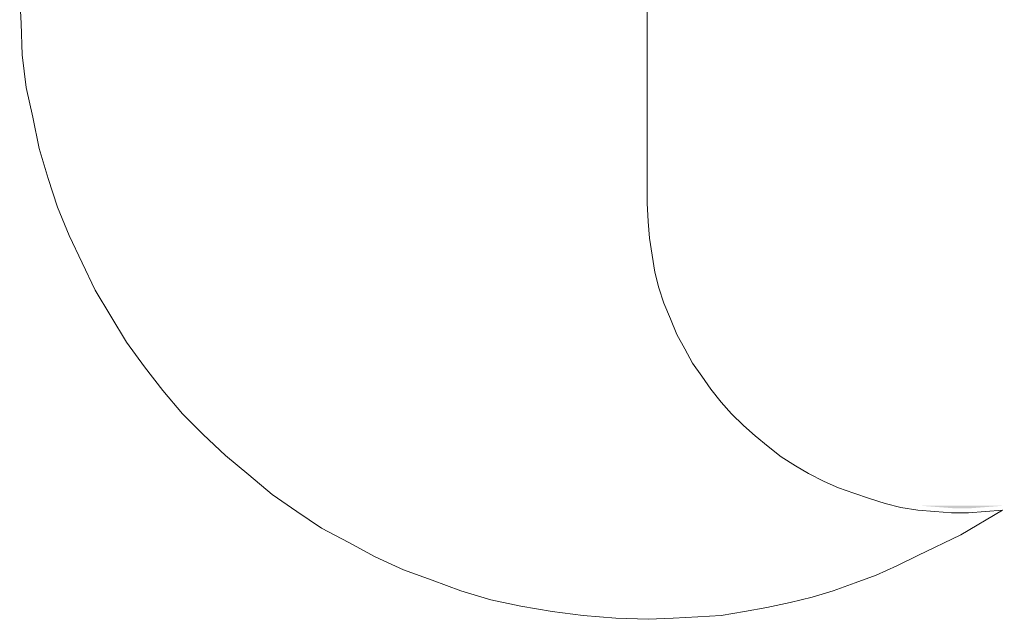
# Model space of a CAD drawing. Extents: x 261105 to 7565828, y -85627 to 5881792.
# Tile 83 of 116: x 365803 to 365839, y -24224 to -24202. Entities that reach past the tile are written whole.
import ezdxf

# ---------------------------------------------------------------- set-up
doc = ezdxf.new("R2010")
doc.units = 0
doc.header["$MEASUREMENT"] = 0
doc.layers.add('CZ-CI', color=140, linetype='Continuous', lineweight=9)

msp = doc.modelspace()

# ---------------------------------------------------------------- linework, layer by layer
at = {"layer": 'CZ-CI'}
for p, q in [((365802.527, -24200.524, -0.017), (365802.576, -24201.733, -0.017)), ((365802.527, -24200.524, -0.017), (365802.576, -24201.733, -0.017)), ((365825.836, -24202.507, -0.017), (365825.836, -24200.669, -0.017)), ((365825.836, -24202.507, -0.017), (365825.836, -24200.669, -0.017)), ((365802.576, -24201.733, -0.017), (365802.624, -24202.894, -0.017)), ((365802.576, -24201.733, -0.017), (365802.624, -24202.894, -0.017)), ((365825.836, -24204.344, -0.017), (365825.836, -24202.507, -0.017)), ((365825.836, -24204.344, -0.017), (365825.836, -24202.507, -0.017)), ((365802.624, -24202.894, -0.017), (365802.769, -24204.103, -0.017)), ((365802.624, -24202.894, -0.017), (365802.769, -24204.103, -0.017)), ((365802.769, -24204.103, -0.017), (365803.011, -24205.215, -0.017)), ((365802.769, -24204.103, -0.017), (365803.011, -24205.215, -0.017)), ((365825.836, -24205.94, -0.017), (365825.836, -24204.344, -0.017)), ((365825.836, -24205.94, -0.017), (365825.836, -24204.344, -0.017)), ((365803.011, -24205.215, -0.017), (365803.253, -24206.375, -0.017)), ((365803.011, -24205.215, -0.017), (365803.253, -24206.375, -0.017)), ((365825.836, -24207.246, -0.017), (365825.836, -24205.94, -0.017)), ((365825.836, -24207.246, -0.017), (365825.836, -24205.94, -0.017)), ((365803.253, -24206.375, -0.017), (365803.591, -24207.488, -0.017)), ((365803.253, -24206.375, -0.017), (365803.591, -24207.488, -0.017)), ((365803.591, -24207.488, -0.017), (365803.93, -24208.551, -0.017)), ((365803.591, -24207.488, -0.017), (365803.93, -24208.551, -0.017)), ((365825.836, -24208.116, -0.017), (365825.836, -24207.246, -0.017)), ((365825.836, -24208.116, -0.017), (365825.836, -24207.246, -0.017)), ((365825.836, -24208.406, -0.017), (365825.836, -24208.116, -0.017)), ((365825.836, -24208.406, -0.017), (365825.836, -24208.116, -0.017)), ((365803.93, -24208.551, -0.017), (365804.365, -24209.615, -0.017)), ((365803.93, -24208.551, -0.017), (365804.365, -24209.615, -0.017)), ((365825.884, -24209.083, -0.017), (365825.836, -24208.406, -0.017)), ((365825.884, -24209.083, -0.017), (365825.836, -24208.406, -0.017)), ((365825.933, -24209.712, -0.017), (365825.884, -24209.083, -0.017)), ((365825.933, -24209.712, -0.017), (365825.884, -24209.083, -0.017)), ((365804.365, -24209.615, -0.017), (365804.849, -24210.631, -0.017)), ((365804.365, -24209.615, -0.017), (365804.849, -24210.631, -0.017)), ((365826.029, -24210.341, -0.017), (365825.933, -24209.712, -0.017)), ((365826.029, -24210.341, -0.017), (365825.933, -24209.712, -0.017)), ((365826.126, -24210.969, -0.017), (365826.029, -24210.341, -0.017)), ((365826.126, -24210.969, -0.017), (365826.029, -24210.341, -0.017)), ((365804.849, -24210.631, -0.017), (365805.332, -24211.646, -0.017)), ((365804.849, -24210.631, -0.017), (365805.332, -24211.646, -0.017)), ((365826.271, -24211.55, -0.017), (365826.126, -24210.969, -0.017)), ((365826.271, -24211.55, -0.017), (365826.126, -24210.969, -0.017)), ((365826.465, -24212.13, -0.017), (365826.271, -24211.55, -0.017)), ((365826.465, -24212.13, -0.017), (365826.271, -24211.55, -0.017)), ((365805.332, -24211.646, -0.017), (365805.912, -24212.614, -0.017)), ((365805.332, -24211.646, -0.017), (365805.912, -24212.614, -0.017)), ((365826.706, -24212.71, -0.017), (365826.465, -24212.13, -0.017)), ((365826.706, -24212.71, -0.017), (365826.465, -24212.13, -0.017)), ((365805.912, -24212.614, -0.017), (365806.493, -24213.581, -0.017)), ((365805.912, -24212.614, -0.017), (365806.493, -24213.581, -0.017)), ((365826.948, -24213.291, -0.017), (365826.706, -24212.71, -0.017)), ((365826.948, -24213.291, -0.017), (365826.706, -24212.71, -0.017)), ((365827.238, -24213.822, -0.017), (365826.948, -24213.291, -0.017)), ((365827.238, -24213.822, -0.017), (365826.948, -24213.291, -0.017)), ((365806.493, -24213.581, -0.017), (365807.17, -24214.499, -0.017)), ((365806.493, -24213.581, -0.017), (365807.17, -24214.499, -0.017)), ((365827.528, -24214.354, -0.017), (365827.238, -24213.822, -0.017)), ((365827.528, -24214.354, -0.017), (365827.238, -24213.822, -0.017)), ((365807.17, -24214.499, -0.017), (365807.847, -24215.37, -0.017)), ((365807.17, -24214.499, -0.017), (365807.847, -24215.37, -0.017)), ((365827.867, -24214.838, -0.017), (365827.528, -24214.354, -0.017)), ((365827.867, -24214.838, -0.017), (365827.528, -24214.354, -0.017)), ((365828.205, -24215.322, -0.017), (365827.867, -24214.838, -0.017)), ((365828.205, -24215.322, -0.017), (365827.867, -24214.838, -0.017)), ((365807.847, -24215.37, -0.017), (365808.572, -24216.24, -0.017)), ((365807.847, -24215.37, -0.017), (365808.572, -24216.24, -0.017)), ((365828.592, -24215.805, -0.017), (365828.205, -24215.322, -0.017)), ((365828.592, -24215.805, -0.017), (365828.205, -24215.322, -0.017)), ((365828.979, -24216.24, -0.017), (365828.592, -24215.805, -0.017)), ((365828.979, -24216.24, -0.017), (365828.592, -24215.805, -0.017)), ((365808.572, -24216.24, -0.017), (365809.346, -24217.014, -0.017)), ((365808.572, -24216.24, -0.017), (365809.346, -24217.014, -0.017)), ((365829.414, -24216.676, -0.017), (365828.979, -24216.24, -0.017)), ((365829.414, -24216.676, -0.017), (365828.979, -24216.24, -0.017)), ((365829.85, -24217.062, -0.017), (365829.414, -24216.676, -0.017)), ((365829.85, -24217.062, -0.017), (365829.414, -24216.676, -0.017)), ((365809.346, -24217.014, -0.017), (365810.168, -24217.788, -0.017)), ((365809.346, -24217.014, -0.017), (365810.168, -24217.788, -0.017)), ((365830.333, -24217.449, -0.017), (365829.85, -24217.062, -0.017)), ((365830.333, -24217.449, -0.017), (365829.85, -24217.062, -0.017)), ((365830.817, -24217.836, -0.017), (365830.333, -24217.449, -0.017)), ((365830.817, -24217.836, -0.017), (365830.333, -24217.449, -0.017)), ((365810.168, -24217.788, -0.017), (365811.038, -24218.513, -0.017)), ((365810.168, -24217.788, -0.017), (365811.038, -24218.513, -0.017)), ((365831.349, -24218.175, -0.017), (365830.817, -24217.836, -0.017)), ((365831.349, -24218.175, -0.017), (365830.817, -24217.836, -0.017)), ((365831.832, -24218.465, -0.017), (365831.349, -24218.175, -0.017)), ((365831.832, -24218.465, -0.017), (365831.349, -24218.175, -0.017)), ((365811.038, -24218.513, -0.017), (365811.909, -24219.239, -0.017)), ((365811.038, -24218.513, -0.017), (365811.909, -24219.239, -0.017)), ((365832.413, -24218.755, -0.017), (365831.832, -24218.465, -0.017)), ((365832.413, -24218.755, -0.017), (365831.832, -24218.465, -0.017)), ((365832.945, -24218.997, -0.017), (365832.413, -24218.755, -0.017)), ((365832.945, -24218.997, -0.017), (365832.413, -24218.755, -0.017)), ((365811.909, -24219.239, -0.017), (365812.828, -24219.867, -0.017)), ((365811.909, -24219.239, -0.017), (365812.828, -24219.867, -0.017)), ((365833.525, -24219.19, -0.017), (365832.945, -24218.997, -0.017)), ((365833.525, -24219.19, -0.017), (365832.945, -24218.997, -0.017)), ((365834.105, -24219.384, -0.017), (365833.525, -24219.19, -0.017)), ((365834.105, -24219.384, -0.017), (365833.525, -24219.19, -0.017)), ((365834.685, -24219.577, -0.017), (365834.105, -24219.384, -0.017)), ((365834.685, -24219.577, -0.017), (365834.105, -24219.384, -0.017)), ((365835.266, -24219.722, -0.017), (365834.685, -24219.577, -0.017)), ((365835.266, -24219.722, -0.017), (365834.685, -24219.577, -0.017)), ((365812.828, -24219.867, -0.017), (365813.746, -24220.496, -0.017)), ((365812.828, -24219.867, -0.017), (365813.746, -24220.496, -0.017)), ((365835.894, -24219.819, -0.017), (365835.266, -24219.722, -0.017)), ((365835.894, -24219.819, -0.017), (365835.266, -24219.722, -0.017)), ((365836.523, -24219.867, -0.017), (365835.894, -24219.819, -0.017)), ((365836.523, -24219.867, -0.017), (365835.894, -24219.819, -0.017)), ((365837.152, -24219.916, -0.017), (365836.523, -24219.867, -0.017)), ((365837.152, -24219.916, -0.017), (365836.523, -24219.867, -0.017)), ((365837.78, -24219.916, -0.017), (365837.152, -24219.916, -0.017)), ((365837.78, -24219.916, -0.017), (365837.152, -24219.916, -0.017)), ((365837.49, -24220.738, -0.017), (365839.038, -24219.819, -0.017)), ((365837.49, -24220.738, -0.017), (365839.038, -24219.819, -0.017)), ((365838.409, -24219.867, -0.017), (365837.78, -24219.916, -0.017)), ((365838.409, -24219.867, -0.017), (365837.78, -24219.916, -0.017)), ((365839.038, -24219.819, -0.017), (365838.409, -24219.867, -0.017)), ((365839.038, -24219.819, -0.017), (365838.409, -24219.867, -0.017)), ((365813.746, -24220.496, -0.017), (365814.762, -24221.028, -0.017)), ((365813.746, -24220.496, -0.017), (365814.762, -24221.028, -0.017)), ((365835.894, -24221.511, -0.017), (365837.49, -24220.738, -0.017)), ((365835.894, -24221.511, -0.017), (365837.49, -24220.738, -0.017)), ((365814.762, -24221.028, -0.017), (365815.729, -24221.56, -0.017)), ((365814.762, -24221.028, -0.017), (365815.729, -24221.56, -0.017)), ((365815.729, -24221.56, -0.017), (365816.793, -24222.043, -0.017)), ((365815.729, -24221.56, -0.017), (365816.793, -24222.043, -0.017)), ((365835.121, -24221.898, -0.017), (365835.894, -24221.511, -0.017)), ((365835.121, -24221.898, -0.017), (365835.894, -24221.511, -0.017)), ((365816.793, -24222.043, -0.017), (365817.857, -24222.43, -0.017)), ((365816.793, -24222.043, -0.017), (365817.857, -24222.43, -0.017)), ((365834.347, -24222.237, -0.017), (365835.121, -24221.898, -0.017)), ((365834.347, -24222.237, -0.017), (365835.121, -24221.898, -0.017)), ((365817.857, -24222.43, -0.017), (365818.921, -24222.817, -0.017)), ((365817.857, -24222.43, -0.017), (365818.921, -24222.817, -0.017)), ((365832.751, -24222.817, -0.017), (365833.573, -24222.527, -0.017)), ((365832.751, -24222.817, -0.017), (365833.573, -24222.527, -0.017)), ((365833.573, -24222.527, -0.017), (365834.347, -24222.237, -0.017)), ((365833.573, -24222.527, -0.017), (365834.347, -24222.237, -0.017)), ((365818.921, -24222.817, -0.017), (365820.033, -24223.156, -0.017)), ((365818.921, -24222.817, -0.017), (365820.033, -24223.156, -0.017)), ((365831.977, -24223.059, -0.017), (365832.751, -24222.817, -0.017)), ((365831.977, -24223.059, -0.017), (365832.751, -24222.817, -0.017)), ((365820.033, -24223.156, -0.017), (365821.145, -24223.397, -0.017)), ((365820.033, -24223.156, -0.017), (365821.145, -24223.397, -0.017)), ((365830.285, -24223.446, -0.017), (365831.155, -24223.252, -0.017)), ((365830.285, -24223.446, -0.017), (365831.155, -24223.252, -0.017)), ((365831.155, -24223.252, -0.017), (365831.977, -24223.059, -0.017)), ((365831.155, -24223.252, -0.017), (365831.977, -24223.059, -0.017)), ((365821.145, -24223.397, -0.017), (365822.306, -24223.591, -0.017)), ((365821.145, -24223.397, -0.017), (365822.306, -24223.591, -0.017)), ((365822.306, -24223.591, -0.017), (365823.466, -24223.736, -0.017)), ((365822.306, -24223.591, -0.017), (365823.466, -24223.736, -0.017)), ((365828.592, -24223.736, -0.017), (365829.463, -24223.591, -0.017)), ((365828.592, -24223.736, -0.017), (365829.463, -24223.591, -0.017)), ((365829.463, -24223.591, -0.017), (365830.285, -24223.446, -0.017)), ((365829.463, -24223.591, -0.017), (365830.285, -24223.446, -0.017)), ((365823.466, -24223.736, -0.017), (365824.675, -24223.833, -0.017)), ((365823.466, -24223.736, -0.017), (365824.675, -24223.833, -0.017)), ((365824.675, -24223.833, -0.017), (365825.884, -24223.881, -0.017)), ((365824.675, -24223.833, -0.017), (365825.884, -24223.881, -0.017)), ((365825.884, -24223.881, -0.017), (365826.803, -24223.833, -0.017)), ((365825.884, -24223.881, -0.017), (365826.803, -24223.833, -0.017)), ((365826.803, -24223.833, -0.017), (365827.722, -24223.784, -0.017)), ((365826.803, -24223.833, -0.017), (365827.722, -24223.784, -0.017)), ((365827.722, -24223.784, -0.017), (365828.592, -24223.736, -0.017)), ((365827.722, -24223.784, -0.017), (365828.592, -24223.736, -0.017))]:
    msp.add_line(p, q, dxfattribs=at)
for points in [[(365839.11, -24219.654, -0.017), (365836.596, -24219.703, -0.017), (365835.967, -24219.654, -0.017)], [(365838.482, -24219.703, -0.017), (365836.596, -24219.703, -0.017), (365839.11, -24219.654, -0.017)], [(365838.482, -24219.703, -0.017), (365837.224, -24219.751, -0.017), (365836.596, -24219.703, -0.017)], [(365837.853, -24219.751, -0.017), (365837.224, -24219.751, -0.017), (365838.482, -24219.703, -0.017)]]:
    msp.add_solid(points, dxfattribs=at)

doc.saveas('drawing.dxf')
